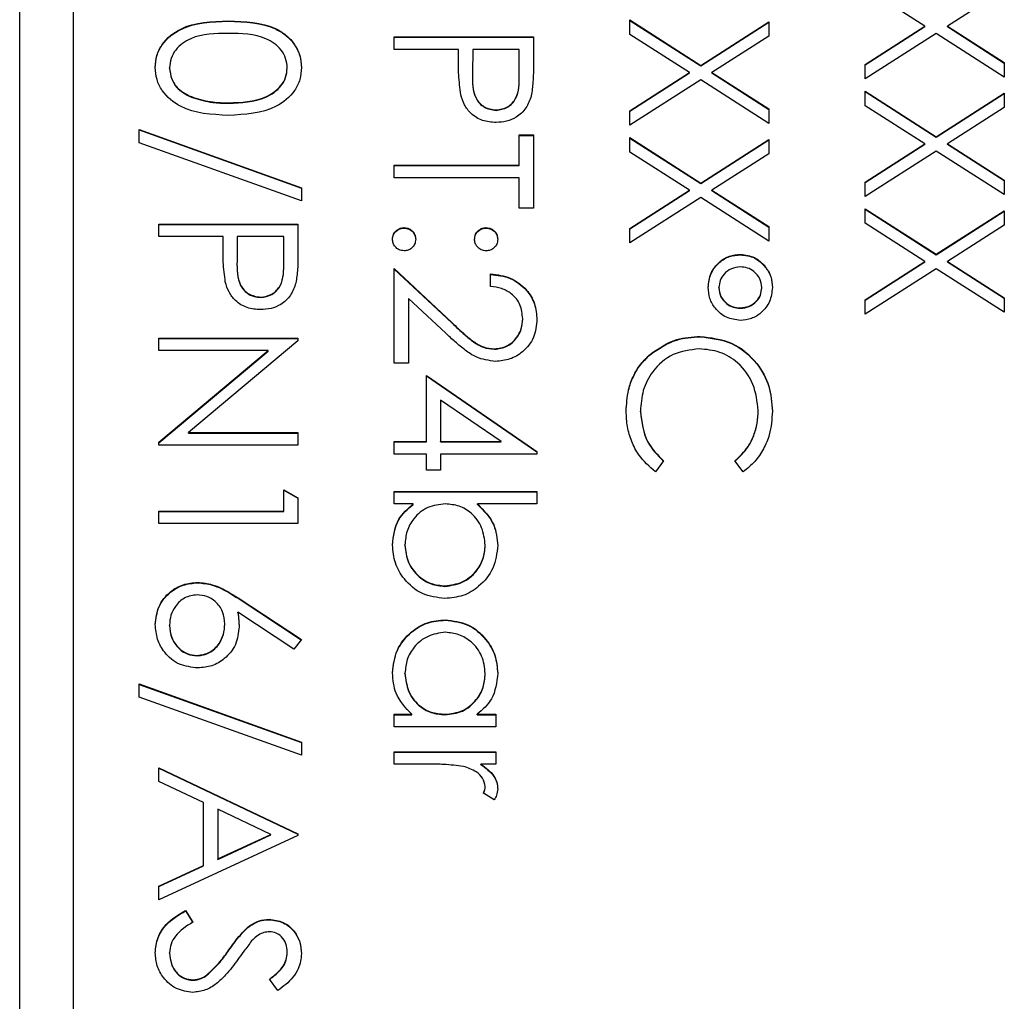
# Model space of a CAD drawing. Header units: millimetres. Extents: x 73 to 1962, y 27 to 1705.
# Tile 13 of 24: x 1820.85 to 1830.05, y 842.54 to 851.71. Entities that reach past the tile are written whole.
import ezdxf

# ---------------------------------------------------------------- set-up
doc = ezdxf.new("R2010")
doc.units = ezdxf.units.MM

msp = doc.modelspace()

# ---------------------------------------------------------------- linework, layer by layer
at = {"color": 7, "linetype": 'Continuous', "lineweight": 25}
for p, q in [((1820.851, 821.1701), (1820.851, 862.1701)), ((1821.351, 859.6609), (1821.351, 823.6846)), ((1829.3088, 851.6495), (1828.751, 852.0063)), ((1830.051, 851.9897), (1829.5192, 851.6495)), ((1822.8005, 851.6959), (1822.8005, 851.6995)), ((1826.551, 851.7078), (1827.214, 851.2836)), ((1826.551, 851.5733), (1826.551, 851.7078)), ((1826.551, 851.7042), (1827.214, 851.28)), ((1827.214, 851.2836), (1827.851, 851.6912)), ((1827.214, 851.28), (1827.851, 851.6875)), ((1827.851, 851.6912), (1827.851, 851.5566)), ((1828.751, 851.2927), (1829.3088, 851.6495)), ((1828.751, 851.2891), (1829.3088, 851.6459)), ((1829.3088, 851.6459), (1829.3088, 851.6495)), ((1829.5192, 851.6495), (1830.051, 851.3094)), ((1829.5192, 851.6459), (1829.5192, 851.6495)), ((1829.5192, 851.6459), (1830.051, 851.3057)), ((1827.1088, 851.2165), (1826.551, 851.5733)), ((1827.851, 851.5566), (1827.3192, 851.2165)), ((1829.414, 851.5821), (1828.751, 851.1582)), ((1830.051, 851.1748), (1829.414, 851.5821)), ((1824.351, 851.433), (1824.351, 851.5496)), ((1824.351, 851.5496), (1825.651, 851.5496)), ((1824.351, 851.546), (1825.651, 851.546)), ((1825.651, 851.5496), (1825.651, 851.2948)), ((1824.951, 851.433), (1824.351, 851.433)), ((1824.951, 851.3401), (1824.951, 851.433)), ((1825.0843, 851.433), (1825.0815, 851.2055)), ((1825.5177, 851.433), (1825.0843, 851.433)), ((1825.5177, 851.1954), (1825.5177, 851.433)), ((1827.214, 851.28), (1827.214, 851.2836)), ((1828.751, 851.1582), (1828.751, 851.2927)), ((1830.051, 851.3094), (1830.051, 851.1748)), ((1822.251, 851.2576), (1822.251, 851.2612)), ((1823.351, 851.2576), (1823.351, 851.2612)), ((1825.0815, 851.2012), (1825.0815, 851.1967)), ((1825.5177, 851.1918), (1825.5177, 851.1954)), ((1826.551, 850.8597), (1827.1088, 851.2165)), ((1826.551, 850.856), (1827.1088, 851.2128)), ((1827.1088, 851.2128), (1827.1088, 851.2165)), ((1827.3192, 851.2165), (1827.851, 850.8763)), ((1827.3192, 851.2128), (1827.3192, 851.2165)), ((1827.3192, 851.2128), (1827.851, 850.8727)), ((1827.214, 851.1491), (1826.551, 850.7251)), ((1827.851, 850.7418), (1827.214, 851.1491)), ((1828.751, 851.0416), (1829.414, 850.6174)), ((1828.751, 850.907), (1828.751, 851.0416)), ((1828.751, 851.038), (1829.414, 850.6138)), ((1829.414, 850.6174), (1830.051, 851.0249)), ((1829.414, 850.6138), (1830.051, 851.0213)), ((1830.051, 851.0249), (1830.051, 850.8904)), ((1822.4742, 850.9789), (1822.4742, 850.9825)), ((1822.801, 850.9297), (1822.801, 850.9333)), ((1825.3018, 850.8631), (1825.3018, 850.8667)), ((1826.551, 850.7251), (1826.551, 850.8597)), ((1827.851, 850.8763), (1827.851, 850.7418)), ((1829.3088, 850.5502), (1828.751, 850.907)), ((1830.051, 850.8904), (1829.5192, 850.5502)), ((1821.9677, 850.6835), (1823.4843, 850.1401)), ((1821.9677, 850.5607), (1821.9677, 850.6835)), ((1821.9677, 850.6799), (1823.4843, 850.1365)), ((1825.5177, 850.6335), (1825.651, 850.6335)), ((1825.5177, 850.3504), (1825.5177, 850.6335)), ((1825.651, 850.6335), (1825.651, 849.9506)), ((1823.4843, 850.0173), (1821.9677, 850.5607)), ((1825.5177, 850.6299), (1825.651, 850.6299)), ((1826.551, 850.6085), (1827.214, 850.1843)), ((1826.551, 850.474), (1826.551, 850.6085)), ((1826.551, 850.6049), (1827.214, 850.1807)), ((1827.214, 850.1843), (1827.851, 850.5919)), ((1827.214, 850.1807), (1827.851, 850.5883)), ((1827.851, 850.5919), (1827.851, 850.4573)), ((1828.751, 850.1934), (1829.3088, 850.5502)), ((1828.751, 850.1898), (1829.3088, 850.5466)), ((1829.3088, 850.5466), (1829.3088, 850.5502)), ((1829.414, 850.6138), (1829.414, 850.6174)), ((1829.5192, 850.5502), (1830.051, 850.2101)), ((1829.5192, 850.5466), (1829.5192, 850.5502)), ((1829.5192, 850.5466), (1830.051, 850.2065)), ((1827.1088, 850.1172), (1826.551, 850.474)), ((1827.851, 850.4573), (1827.3192, 850.1172)), ((1829.414, 850.4828), (1828.751, 850.0589)), ((1830.051, 850.0756), (1829.414, 850.4828)), ((1824.351, 850.3504), (1825.5177, 850.3504)), ((1824.351, 850.2338), (1824.351, 850.3504)), ((1824.351, 850.3467), (1825.5177, 850.3467)), ((1825.5177, 850.3467), (1825.5177, 850.3504)), ((1825.5177, 850.2338), (1824.351, 850.2338)), ((1825.5177, 849.9506), (1825.5177, 850.2338)), ((1827.214, 850.1807), (1827.214, 850.1843)), ((1828.751, 850.0589), (1828.751, 850.1934)), ((1830.051, 850.2101), (1830.051, 850.0756)), ((1823.4843, 850.1401), (1823.4843, 850.0173)), ((1826.551, 849.7604), (1827.1088, 850.1172)), ((1826.551, 849.7568), (1827.1088, 850.1136)), ((1827.1088, 850.1136), (1827.1088, 850.1172)), ((1827.3192, 850.1172), (1827.851, 849.7771)), ((1827.3192, 850.1136), (1827.3192, 850.1172)), ((1827.3192, 850.1136), (1827.851, 849.7734)), ((1827.214, 850.0498), (1826.551, 849.6259)), ((1827.851, 849.6425), (1827.214, 850.0498)), ((1825.651, 849.9506), (1825.5177, 849.9506)), ((1828.751, 849.9423), (1829.414, 849.5181)), ((1828.751, 849.8078), (1828.751, 849.9423)), ((1828.751, 849.9387), (1829.414, 849.5145)), ((1829.414, 849.5181), (1830.051, 849.9257)), ((1829.414, 849.5145), (1830.051, 849.922)), ((1830.051, 849.9257), (1830.051, 849.7911)), ((1829.3088, 849.451), (1828.751, 849.8078)), ((1822.151, 849.6841), (1822.151, 849.8007)), ((1822.151, 849.8007), (1823.451, 849.8007)), ((1822.151, 849.7971), (1823.451, 849.7971)), ((1823.451, 849.8007), (1823.451, 849.546)), ((1824.4427, 849.7638), (1824.4427, 849.7674)), ((1825.2093, 849.7638), (1825.2093, 849.7674)), ((1826.551, 849.6259), (1826.551, 849.7604)), ((1827.851, 849.7771), (1827.851, 849.6425)), ((1830.051, 849.7911), (1829.5192, 849.451)), ((1822.751, 849.6841), (1822.151, 849.6841)), ((1822.751, 849.5912), (1822.751, 849.6841)), ((1822.8843, 849.6841), (1822.8815, 849.4567)), ((1823.3177, 849.6841), (1822.8843, 849.6841)), ((1823.3177, 849.4465), (1823.3177, 849.6841)), ((1822.8815, 849.4524), (1822.8815, 849.4478)), ((1823.3177, 849.4429), (1823.3177, 849.4465)), ((1827.5869, 849.514), (1827.5869, 849.5176)), ((1828.751, 849.0942), (1829.3088, 849.451)), ((1828.751, 849.0905), (1829.3088, 849.4473)), ((1829.3088, 849.4473), (1829.3088, 849.451)), ((1829.414, 849.5145), (1829.414, 849.5181)), ((1829.5192, 849.451), (1830.051, 849.1108)), ((1829.5192, 849.4473), (1829.5192, 849.451)), ((1829.5192, 849.4473), (1830.051, 849.1072)), ((1824.351, 849.3843), (1824.889, 848.8805)), ((1824.351, 848.5016), (1824.351, 849.3843)), ((1824.351, 849.3807), (1824.889, 848.8769)), ((1829.414, 849.3836), (1828.751, 848.9596)), ((1830.051, 848.9763), (1829.414, 849.3836)), ((1825.251, 849.2178), (1825.251, 849.3344)), ((1827.3843, 849.204), (1827.3843, 849.2076)), ((1827.7843, 849.2032), (1827.7843, 849.2069)), ((1823.1018, 849.1142), (1823.1018, 849.1179)), ((1824.4843, 849.1061), (1824.4843, 848.5016)), ((1824.8315, 848.7811), (1824.4843, 849.1061)), ((1828.751, 848.9596), (1828.751, 849.0942)), ((1830.051, 849.1108), (1830.051, 848.9763)), ((1827.5828, 849.0143), (1827.5828, 849.0179)), ((1825.551, 848.9131), (1825.551, 848.9167)), ((1824.889, 848.8769), (1824.889, 848.8805)), ((1822.151, 848.7348), (1823.451, 848.7348)), ((1822.151, 848.6182), (1822.151, 848.7348)), ((1822.151, 848.7311), (1823.451, 848.7311)), ((1823.451, 848.7103), (1822.4278, 847.852)), ((1823.451, 848.7348), (1823.451, 848.7103)), ((1827.2086, 848.7478), (1827.2086, 848.7514)), ((1823.1718, 848.6182), (1822.151, 848.6182)), ((1822.151, 847.762), (1823.1718, 848.6182)), ((1822.151, 847.7583), (1823.1718, 848.6146)), ((1823.1718, 848.6146), (1823.1718, 848.6182)), ((1825.2875, 848.6312), (1825.2875, 848.6348)), ((1826.745, 848.5831), (1826.745, 848.5867)), ((1824.4843, 848.5016), (1824.351, 848.5016)), ((1824.651, 847.7687), (1824.651, 848.385)), ((1824.651, 848.385), (1825.6843, 847.6758)), ((1824.651, 848.3814), (1825.6843, 847.6722)), ((1825.3489, 847.7687), (1824.7843, 848.156)), ((1824.7843, 848.156), (1824.7843, 847.7687)), ((1827.751, 848.0561), (1827.751, 848.0597)), ((1826.651, 848.048), (1826.651, 848.0516)), ((1822.4278, 847.852), (1823.451, 847.852)), ((1822.4278, 847.8484), (1822.4278, 847.852)), ((1822.4278, 847.8484), (1823.451, 847.8484)), ((1823.451, 847.852), (1823.451, 847.7354)), ((1822.151, 847.7354), (1822.151, 847.762)), ((1823.451, 847.7354), (1822.151, 847.7354)), ((1824.351, 847.7687), (1824.651, 847.7687)), ((1824.351, 847.6522), (1824.351, 847.7687)), ((1824.351, 847.7651), (1824.651, 847.7651)), ((1824.651, 847.7651), (1824.651, 847.7687)), ((1824.7843, 847.7687), (1825.3489, 847.7687)), ((1824.7843, 847.7651), (1824.7843, 847.7687)), ((1824.7843, 847.7651), (1825.3489, 847.7651)), ((1825.3489, 847.7651), (1825.3489, 847.7687)), ((1824.651, 847.6522), (1824.351, 847.6522)), ((1824.651, 847.5023), (1824.651, 847.6522)), ((1824.7843, 847.6522), (1824.7843, 847.5023)), ((1825.6843, 847.6522), (1824.7843, 847.6522)), ((1825.6843, 847.6758), (1825.6843, 847.6522)), ((1826.8677, 847.5876), (1826.7903, 847.4856)), ((1827.6125, 847.4856), (1827.5343, 847.5876)), ((1824.7843, 847.5023), (1824.651, 847.5023)), ((1823.3177, 847.1192), (1823.3177, 847.319)), ((1823.3177, 847.319), (1823.451, 847.2428)), ((1823.3177, 847.3154), (1823.451, 847.2392)), ((1823.451, 847.2428), (1823.451, 847.0026)), ((1824.351, 847.3024), (1825.6843, 847.3024)), ((1824.351, 847.1858), (1824.351, 847.3024)), ((1824.351, 847.2988), (1825.6843, 847.2988)), ((1825.6843, 847.3024), (1825.6843, 847.1858)), ((1824.5268, 847.1858), (1824.351, 847.1858)), ((1824.5268, 847.1822), (1824.5268, 847.1858)), ((1825.6843, 847.1858), (1825.1286, 847.1858)), ((1825.1286, 847.1822), (1825.1286, 847.1858)), ((1822.151, 847.1192), (1823.3177, 847.1192)), ((1822.151, 847.0026), (1822.151, 847.1192)), ((1822.151, 847.1155), (1823.3177, 847.1155)), ((1823.3177, 847.1155), (1823.3177, 847.1192)), ((1823.451, 847.0026), (1822.151, 847.0026)), ((1824.451, 846.7996), (1824.451, 846.8032)), ((1825.201, 846.7978), (1825.201, 846.8014)), ((1822.5135, 846.4493), (1822.5135, 846.4529)), ((1824.8242, 846.416), (1824.8242, 846.4196)), ((1822.8911, 846.3077), (1823.4843, 845.92)), ((1822.8911, 846.3041), (1822.8911, 846.3077)), ((1822.8911, 846.3041), (1823.4825, 845.9176)), ((1823.4138, 845.8302), (1822.8885, 846.1734)), ((1822.8885, 846.1698), (1822.8885, 846.1734)), ((1822.251, 846.0496), (1822.251, 846.0532)), ((1822.7677, 846.0597), (1822.7677, 846.0634)), ((1824.8286, 846.0995), (1824.8286, 846.1032)), ((1823.4843, 845.92), (1823.4138, 845.8302)), ((1822.5088, 845.7664), (1822.5088, 845.7701)), ((1824.451, 845.6004), (1824.451, 845.604)), ((1825.201, 845.5994), (1825.201, 845.603)), ((1821.9677, 845.5036), (1823.4843, 844.9602)), ((1821.9677, 845.3807), (1821.9677, 845.5036)), ((1821.9677, 845.4999), (1823.4843, 844.9566)), ((1823.4843, 844.8373), (1821.9677, 845.3807)), ((1824.351, 845.2204), (1824.5153, 845.2204)), ((1824.351, 845.1038), (1824.351, 845.2204)), ((1824.351, 845.2168), (1824.5153, 845.2168)), ((1824.5153, 845.2168), (1824.5153, 845.2204)), ((1824.8239, 845.2168), (1824.8239, 845.2204)), ((1825.1252, 845.2204), (1825.301, 845.2204)), ((1825.1252, 845.2168), (1825.1252, 845.2204)), ((1825.1252, 845.2168), (1825.301, 845.2168)), ((1825.301, 845.2204), (1825.301, 845.1038)), ((1825.301, 845.1038), (1824.351, 845.1038)), ((1823.4843, 844.9602), (1823.4843, 844.8373)), ((1824.351, 844.7541), (1824.351, 844.8707)), ((1824.351, 844.8707), (1825.301, 844.8707)), ((1824.351, 844.867), (1825.301, 844.867)), ((1825.301, 844.8707), (1825.301, 844.7541)), ((1824.6703, 844.7541), (1824.351, 844.7541)), ((1825.301, 844.7541), (1825.1612, 844.7541)), ((1825.1612, 844.7504), (1825.1612, 844.7541)), ((1822.151, 844.7208), (1823.451, 844.1045)), ((1822.151, 844.5935), (1822.151, 844.7208)), ((1822.151, 844.7171), (1823.451, 844.1009)), ((1822.5677, 844.396), (1822.151, 844.5935)), ((1825.2851, 844.421), (1825.1841, 844.485)), ((1825.201, 844.5409), (1825.201, 844.5446)), ((1822.5677, 843.807), (1822.5677, 844.396)), ((1823.1976, 844.0975), (1822.701, 844.3327)), ((1822.701, 844.3327), (1822.701, 843.8685)), ((1823.451, 844.1045), (1823.451, 844.0878)), ((1823.451, 844.0878), (1822.151, 843.4882)), ((1822.701, 843.8685), (1823.1976, 844.0975)), ((1822.701, 843.8648), (1823.1976, 844.0938)), ((1823.1976, 844.0938), (1823.1976, 844.0975)), ((1822.701, 843.8648), (1822.701, 843.8685)), ((1822.151, 843.615), (1822.5677, 843.807)), ((1822.151, 843.6113), (1822.5677, 843.8034)), ((1822.5677, 843.8034), (1822.5677, 843.807)), ((1822.151, 843.4882), (1822.151, 843.615)), ((1822.4018, 843.3883), (1822.4677, 843.2785)), ((1822.4018, 843.3847), (1822.4018, 843.3883)), ((1822.4018, 843.3847), (1822.4677, 843.2748)), ((1823.181, 843.3014), (1823.181, 843.305)), ((1822.983, 843.2288), (1822.983, 843.2324)), ((1822.8062, 843.0159), (1822.8062, 843.0195)), ((1823.351, 842.9943), (1823.351, 842.9979)), ((1822.251, 842.9896), (1822.251, 842.9933)), ((1822.4713, 842.7351), (1822.4713, 842.7387)), ((1822.5989, 842.7817), (1822.5989, 842.7853)), ((1823.2643, 842.6388), (1823.1843, 842.7442))]:
    msp.add_line(p, q, dxfattribs=at)
for points, knots in [([(1822.1177, 851.2651), (1822.1208, 851.3031), (1822.1269, 851.3789), (1822.195, 851.5168), (1822.4134, 851.6875), (1822.6456, 851.6947), (1822.8005, 851.6995)], [0, 0, 0, 0, 0.125551, 0.25109, 0.50025, 1, 1, 1, 1]), ([(1822.1177, 851.2615), (1822.1208, 851.2994), (1822.1269, 851.3752), (1822.195, 851.5132), (1822.4134, 851.6839), (1822.6456, 851.6911), (1822.8005, 851.6959)], [0, 0, 0, 0, 0.125551, 0.25109, 0.50025, 1, 1, 1, 1]), ([(1822.8005, 851.6995), (1822.9557, 851.6945), (1823.15, 851.6882), (1823.3453, 851.5671), (1823.4228, 851.4828), (1823.4751, 851.3791), (1823.4812, 851.3031), (1823.4843, 851.2651)], [0, 0, 0, 0, 0.498702, 0.624177, 0.749467, 0.874745, 1, 1, 1, 1]), ([(1822.8005, 851.6959), (1822.9557, 851.6908), (1823.15, 851.6845), (1823.3453, 851.5635), (1823.4228, 851.4791), (1823.4751, 851.3754), (1823.4812, 851.2995), (1823.4843, 851.2615)], [0, 0, 0, 0, 0.498702, 0.624177, 0.749467, 0.874745, 1, 1, 1, 1]), ([(1822.801, 851.5829), (1822.6795, 851.5819), (1822.4975, 851.5805), (1822.3201, 851.4558), (1822.2606, 851.3504), (1822.2542, 851.2909), (1822.251, 851.2612)], [0, 0, 0, 0, 0.500291, 0.749086, 0.874606, 1, 1, 1, 1]), ([(1823.351, 851.2612), (1823.348, 851.291), (1823.3421, 851.3506), (1823.2964, 851.4296), (1823.2324, 851.4926), (1823.0741, 851.5786), (1822.9223, 851.581), (1822.801, 851.5829)], [0, 0, 0, 0, 0.125139, 0.250418, 0.375519, 0.500847, 1, 1, 1, 1]), ([(1824.9724, 851.0093), (1824.9646, 851.0708), (1824.9508, 851.1807), (1824.9509, 851.2914), (1824.951, 851.3401)], [0, 0, 0, 0, 0.559694, 1, 1, 1, 1]), ([(1825.651, 851.2948), (1825.6512, 851.2393), (1825.6515, 851.1401), (1825.6376, 851.042), (1825.6315, 850.9989)], [0, 0, 0, 0, 0.560314, 1, 1, 1, 1]), ([(1822.8005, 850.8167), (1822.6445, 850.824), (1822.4105, 850.8349), (1822.195, 851.0115), (1822.127, 851.1505), (1822.1208, 851.2269), (1822.1177, 851.2651)], [0, 0, 0, 0, 0.499407, 0.748743, 0.874372, 1, 1, 1, 1]), ([(1822.251, 851.2612), (1822.2555, 851.2257), (1822.2644, 851.1547), (1822.3386, 851.0451), (1822.4228, 851.0062), (1822.4742, 850.9825)], [0, 0, 0, 0, 0.280257, 0.560781, 1, 1, 1, 1]), ([(1822.251, 851.2576), (1822.2555, 851.2221), (1822.2644, 851.1511), (1822.3386, 851.0415), (1822.4228, 851.0026), (1822.4742, 850.9789)], [0, 0, 0, 0, 0.280257, 0.560781, 1, 1, 1, 1]), ([(1823.4843, 851.2651), (1823.4813, 851.2269), (1823.4751, 851.1504), (1823.4073, 851.011), (1823.1904, 850.8354), (1822.9565, 850.8242), (1822.8005, 850.8167)], [0, 0, 0, 0, 0.1256, 0.251197, 0.500581, 1, 1, 1, 1]), ([(1822.801, 850.9333), (1822.9217, 850.9381), (1823.1025, 850.9453), (1823.2812, 851.0669), (1823.3416, 851.172), (1823.3479, 851.2315), (1823.351, 851.2612)], [0, 0, 0, 0, 0.500072, 0.749021, 0.874598, 1, 1, 1, 1]), ([(1822.801, 850.9297), (1822.9217, 850.9345), (1823.1025, 850.9417), (1823.2812, 851.0633), (1823.3416, 851.1684), (1823.3479, 851.2279), (1823.351, 851.2576)], [0, 0, 0, 0, 0.500072, 0.749021, 0.874598, 1, 1, 1, 1]), ([(1825.0815, 851.2055), (1825.0812, 851.1264), (1825.0809, 851.0273), (1825.1459, 850.9314), (1825.2056, 850.8814), (1825.2634, 850.8726), (1825.3018, 850.8667)], [0, 0, 0, 0, 0.499721, 0.62535, 0.751083, 1, 1, 1, 1]), ([(1825.0815, 851.2019), (1825.0812, 851.1228), (1825.0809, 851.0237), (1825.1459, 850.9278), (1825.2056, 850.8778), (1825.2634, 850.869), (1825.3018, 850.8631)], [0, 0, 0, 0, 0.4997206, 0.6253498, 0.7510825, 1, 1, 1, 1]), ([(1825.3018, 850.8667), (1825.3391, 850.8726), (1825.3952, 850.8815), (1825.4538, 850.9293), (1825.5197, 851.0211), (1825.5186, 851.118), (1825.5177, 851.1954)], [0, 0, 0, 0, 0.2489693, 0.3747291, 0.500383, 1, 1, 1, 1]), ([(1825.3018, 850.8631), (1825.3391, 850.869), (1825.3952, 850.8778), (1825.4538, 850.9257), (1825.5197, 851.0174), (1825.5186, 851.1143), (1825.5177, 851.1918)], [0, 0, 0, 0, 0.248969, 0.374729, 0.500383, 1, 1, 1, 1]), ([(1825.3023, 850.7501), (1825.2594, 850.7532), (1825.1738, 850.7594), (1825.0695, 850.8245), (1825.0022, 850.913), (1824.9823, 850.9772), (1824.9724, 851.0093)], [0, 0, 0, 0, 0.280099, 0.559324, 0.779458, 1, 1, 1, 1]), ([(1822.4742, 850.9825), (1822.5341, 850.966), (1822.6412, 850.9364), (1822.7521, 850.9343), (1822.801, 850.9333)], [0, 0, 0, 0, 0.559599, 1, 1, 1, 1]), ([(1822.4742, 850.9789), (1822.5341, 850.9623), (1822.6412, 850.9328), (1822.7521, 850.9306), (1822.801, 850.9297)], [0, 0, 0, 0, 0.559599, 1, 1, 1, 1]), ([(1825.6315, 850.9989), (1825.6172, 850.9594), (1825.5887, 850.8805), (1825.5008, 850.7989), (1825.4009, 850.7559), (1825.3352, 850.752), (1825.3023, 850.7501)], [0, 0, 0, 0, 0.279705, 0.559381, 0.779509, 1, 1, 1, 1]), ([(1824.3343, 849.6592), (1824.3363, 849.6751), (1824.3402, 849.7069), (1824.3697, 849.7422), (1824.4051, 849.7639), (1824.4301, 849.7663), (1824.4427, 849.7674)], [0, 0, 0, 0, 0.279581, 0.559143, 0.779575, 1, 1, 1, 1]), ([(1824.3343, 849.6555), (1824.3363, 849.6715), (1824.3402, 849.7033), (1824.3697, 849.7385), (1824.4051, 849.7603), (1824.4301, 849.7626), (1824.4427, 849.7638)], [0, 0, 0, 0, 0.279581, 0.559143, 0.779575, 1, 1, 1, 1]), ([(1824.4427, 849.7674), (1824.4586, 849.7655), (1824.4906, 849.7617), (1824.526, 849.7323), (1824.5477, 849.6968), (1824.5499, 849.6717), (1824.551, 849.6592)], [0, 0, 0, 0, 0.2795762, 0.5592837, 0.7795524, 1, 1, 1, 1]), ([(1824.4427, 849.7638), (1824.4586, 849.7619), (1824.4906, 849.7581), (1824.526, 849.7287), (1824.5477, 849.6932), (1824.5499, 849.6681), (1824.551, 849.6555)], [0, 0, 0, 0, 0.279576, 0.559284, 0.779552, 1, 1, 1, 1]), ([(1825.101, 849.6592), (1825.1029, 849.6751), (1825.1066, 849.7071), (1825.1362, 849.7424), (1825.1717, 849.7641), (1825.1968, 849.7663), (1825.2093, 849.7674)], [0, 0, 0, 0, 0.279647, 0.559299, 0.779615, 1, 1, 1, 1]), ([(1825.101, 849.6555), (1825.1029, 849.6715), (1825.1066, 849.7035), (1825.1362, 849.7387), (1825.1717, 849.7605), (1825.1968, 849.7627), (1825.2093, 849.7638)], [0, 0, 0, 0, 0.279647, 0.559299, 0.779615, 1, 1, 1, 1]), ([(1825.2093, 849.7674), (1825.2253, 849.7655), (1825.2572, 849.7615), (1825.2924, 849.7321), (1825.3142, 849.6967), (1825.3165, 849.6717), (1825.3177, 849.6592)], [0, 0, 0, 0, 0.2795852, 0.5594544, 0.7796968, 1, 1, 1, 1]), ([(1825.2093, 849.7638), (1825.2253, 849.7618), (1825.2572, 849.7579), (1825.2924, 849.7285), (1825.3142, 849.6931), (1825.3165, 849.668), (1825.3177, 849.6555)], [0, 0, 0, 0, 0.279585, 0.559454, 0.779697, 1, 1, 1, 1]), ([(1824.4427, 849.5509), (1824.4267, 849.5528), (1824.3947, 849.5566), (1824.3596, 849.5861), (1824.3377, 849.6216), (1824.3355, 849.6466), (1824.3343, 849.6592)], [0, 0, 0, 0, 0.279469, 0.559358, 0.779674, 1, 1, 1, 1]), ([(1824.551, 849.6592), (1824.5492, 849.6432), (1824.5456, 849.6111), (1824.5157, 849.5761), (1824.4805, 849.5539), (1824.4553, 849.5519), (1824.4427, 849.5509)], [0, 0, 0, 0, 0.279602, 0.559212, 0.779475, 1, 1, 1, 1]), ([(1825.2093, 849.5509), (1825.1933, 849.5527), (1825.1613, 849.5563), (1825.1261, 849.586), (1825.1042, 849.6214), (1825.1021, 849.6466), (1825.101, 849.6592)], [0, 0, 0, 0, 0.279517, 0.559326, 0.779544, 1, 1, 1, 1]), ([(1825.3177, 849.6592), (1825.3159, 849.6432), (1825.3122, 849.6111), (1825.2824, 849.5761), (1825.2471, 849.5539), (1825.2219, 849.5519), (1825.2093, 849.5509)], [0, 0, 0, 0, 0.279602, 0.559212, 0.779475, 1, 1, 1, 1]), ([(1822.7724, 849.2605), (1822.7646, 849.322), (1822.7508, 849.4318), (1822.7509, 849.5425), (1822.751, 849.5912)], [0, 0, 0, 0, 0.559694, 1, 1, 1, 1]), ([(1823.451, 849.546), (1823.4512, 849.4904), (1823.4515, 849.3913), (1823.4376, 849.2932), (1823.4315, 849.2501)], [0, 0, 0, 0, 0.560314, 1, 1, 1, 1]), ([(1822.8815, 849.4567), (1822.8812, 849.3775), (1822.8809, 849.2785), (1822.9459, 849.1826), (1823.0056, 849.1326), (1823.0634, 849.1237), (1823.1018, 849.1179)], [0, 0, 0, 0, 0.499721, 0.62535, 0.751083, 1, 1, 1, 1]), ([(1822.8815, 849.4531), (1822.8812, 849.3739), (1822.8809, 849.2749), (1822.9459, 849.1789), (1823.0056, 849.129), (1823.0634, 849.1201), (1823.1018, 849.1142)], [0, 0, 0, 0, 0.499721, 0.62535, 0.751083, 1, 1, 1, 1]), ([(1823.1018, 849.1179), (1823.1391, 849.1237), (1823.1952, 849.1326), (1823.2538, 849.1805), (1823.3197, 849.2722), (1823.3186, 849.3691), (1823.3177, 849.4465)], [0, 0, 0, 0, 0.248969, 0.374729, 0.500383, 1, 1, 1, 1]), ([(1823.1018, 849.1142), (1823.1391, 849.1201), (1823.1952, 849.129), (1823.2538, 849.1768), (1823.3197, 849.2686), (1823.3186, 849.3655), (1823.3177, 849.4429)], [0, 0, 0, 0, 0.2489693, 0.3747291, 0.500383, 1, 1, 1, 1]), ([(1827.2843, 849.2102), (1827.2893, 849.2553), (1827.2993, 849.3455), (1827.3805, 849.4467), (1827.4806, 849.5086), (1827.5515, 849.5146), (1827.5869, 849.5176)], [0, 0, 0, 0, 0.2797283, 0.5593806, 0.779608, 1, 1, 1, 1]), ([(1827.2843, 849.2066), (1827.2893, 849.2517), (1827.2993, 849.3418), (1827.3805, 849.4431), (1827.4806, 849.505), (1827.5515, 849.511), (1827.5869, 849.514)], [0, 0, 0, 0, 0.279728, 0.559381, 0.779608, 1, 1, 1, 1]), ([(1827.5869, 849.5176), (1827.6317, 849.5117), (1827.7212, 849.5001), (1827.817, 849.4135), (1827.8754, 849.313), (1827.8814, 849.2428), (1827.8843, 849.2076)], [0, 0, 0, 0, 0.279239, 0.559101, 0.779515, 1, 1, 1, 1]), ([(1827.5869, 849.514), (1827.6317, 849.5081), (1827.7212, 849.4964), (1827.817, 849.4099), (1827.8754, 849.3094), (1827.8814, 849.2391), (1827.8843, 849.204)], [0, 0, 0, 0, 0.279239, 0.559101, 0.779515, 1, 1, 1, 1]), ([(1827.5843, 849.401), (1827.5554, 849.3977), (1827.4975, 849.391), (1827.4332, 849.3385), (1827.3912, 849.2758), (1827.3866, 849.2304), (1827.3843, 849.2076)], [0, 0, 0, 0, 0.279655, 0.5595, 0.779804, 1, 1, 1, 1]), ([(1827.7843, 849.2069), (1827.7806, 849.2359), (1827.7732, 849.2939), (1827.718, 849.357), (1827.6528, 849.3952), (1827.6072, 849.3991), (1827.5843, 849.401)], [0, 0, 0, 0, 0.279349, 0.559223, 0.779594, 1, 1, 1, 1]), ([(1823.1023, 849.0013), (1823.0594, 849.0044), (1822.9738, 849.0105), (1822.8695, 849.0756), (1822.8022, 849.1641), (1822.7823, 849.2283), (1822.7724, 849.2605)], [0, 0, 0, 0, 0.280099, 0.559324, 0.779458, 1, 1, 1, 1]), ([(1825.251, 849.3344), (1825.3142, 849.3268), (1825.4405, 849.3117), (1825.5849, 849.2008), (1825.6716, 849.0598), (1825.6801, 848.9604), (1825.6843, 848.9107)], [0, 0, 0, 0, 0.2800291, 0.5595146, 0.7796675, 1, 1, 1, 1]), ([(1825.251, 849.3307), (1825.3142, 849.3232), (1825.4405, 849.3081), (1825.5849, 849.1972), (1825.6716, 849.0562), (1825.6801, 848.9568), (1825.6843, 848.9071)], [0, 0, 0, 0, 0.280029, 0.559515, 0.779668, 1, 1, 1, 1]), ([(1823.4315, 849.2501), (1823.4172, 849.2106), (1823.3887, 849.1317), (1823.3008, 849.05), (1823.2009, 849.007), (1823.1352, 849.0032), (1823.1023, 849.0013)], [0, 0, 0, 0, 0.279705, 0.559381, 0.779509, 1, 1, 1, 1]), ([(1825.551, 848.9167), (1825.5465, 848.9611), (1825.5374, 849.0497), (1825.4563, 849.15), (1825.3546, 849.204), (1825.2856, 849.2132), (1825.251, 849.2178)], [0, 0, 0, 0, 0.279699, 0.558847, 0.779176, 1, 1, 1, 1]), ([(1827.5843, 848.9013), (1827.5393, 848.9067), (1827.4492, 848.9175), (1827.3516, 849.0031), (1827.2929, 849.1043), (1827.2872, 849.1749), (1827.2843, 849.2102)], [0, 0, 0, 0, 0.279451, 0.559125, 0.779441, 1, 1, 1, 1]), ([(1827.3843, 849.2076), (1827.3881, 849.1791), (1827.3956, 849.1219), (1827.4509, 849.0605), (1827.5153, 849.0234), (1827.5603, 849.0197), (1827.5828, 849.0179)], [0, 0, 0, 0, 0.27928, 0.559096, 0.779507, 1, 1, 1, 1]), ([(1827.3843, 849.204), (1827.3881, 849.1754), (1827.3956, 849.1183), (1827.4509, 849.0569), (1827.5153, 849.0197), (1827.5603, 849.0161), (1827.5828, 849.0143)], [0, 0, 0, 0, 0.27928, 0.559096, 0.779507, 1, 1, 1, 1]), ([(1827.5828, 849.0179), (1827.6117, 849.0208), (1827.6695, 849.0264), (1827.7357, 849.0762), (1827.7779, 849.1388), (1827.7822, 849.1842), (1827.7843, 849.2069)], [0, 0, 0, 0, 0.279971, 0.559668, 0.779809, 1, 1, 1, 1]), ([(1827.5828, 849.0143), (1827.6117, 849.0171), (1827.6695, 849.0228), (1827.7357, 849.0726), (1827.7779, 849.1352), (1827.7822, 849.1805), (1827.7843, 849.2032)], [0, 0, 0, 0, 0.279971, 0.559668, 0.779809, 1, 1, 1, 1]), ([(1827.8843, 849.2076), (1827.8793, 849.1629), (1827.8691, 849.0735), (1827.7886, 848.9733), (1827.6899, 848.9107), (1827.6195, 848.9045), (1827.5843, 848.9013)], [0, 0, 0, 0, 0.279651, 0.559386, 0.779629, 1, 1, 1, 1]), ([(1825.2875, 848.6348), (1825.3277, 848.6403), (1825.4081, 848.6512), (1825.4932, 848.7305), (1825.5438, 848.8219), (1825.5486, 848.8851), (1825.551, 848.9167)], [0, 0, 0, 0, 0.279126, 0.558978, 0.77935, 1, 1, 1, 1]), ([(1825.2875, 848.6312), (1825.3277, 848.6367), (1825.4081, 848.6476), (1825.4932, 848.7269), (1825.5438, 848.8182), (1825.5486, 848.8814), (1825.551, 848.9131)], [0, 0, 0, 0, 0.279126, 0.558978, 0.77935, 1, 1, 1, 1]), ([(1825.6843, 848.9107), (1825.6789, 848.8528), (1825.6681, 848.737), (1825.5623, 848.6084), (1825.4338, 848.5305), (1825.3432, 848.5223), (1825.2979, 848.5183)], [0, 0, 0, 0, 0.27989, 0.559224, 0.779582, 1, 1, 1, 1]), ([(1824.889, 848.8805), (1824.9286, 848.8431), (1824.9938, 848.7814), (1825.0895, 848.7019), (1825.1814, 848.6454), (1825.2521, 848.6384), (1825.2875, 848.6348)], [0, 0, 0, 0, 0.340542, 0.56085, 0.780599, 1, 1, 1, 1]), ([(1824.889, 848.8769), (1824.9286, 848.8394), (1824.9938, 848.7777), (1825.0895, 848.6983), (1825.1814, 848.6417), (1825.2521, 848.6347), (1825.2875, 848.6312)], [0, 0, 0, 0, 0.340542, 0.56085, 0.780599, 1, 1, 1, 1]), ([(1825.2979, 848.5183), (1825.2353, 848.5261), (1825.132, 848.5391), (1825.0134, 848.6225), (1824.9201, 848.6986), (1824.861, 848.7536), (1824.8315, 848.7811)], [0, 0, 0, 0, 0.33837, 0.558748, 0.779361, 1, 1, 1, 1]), ([(1826.745, 848.5867), (1826.8238, 848.6404), (1826.9646, 848.7366), (1827.1339, 848.7469), (1827.2086, 848.7514)], [0, 0, 0, 0, 0.559029, 1, 1, 1, 1]), ([(1826.745, 848.5831), (1826.8238, 848.6368), (1826.9646, 848.733), (1827.1339, 848.7433), (1827.2086, 848.7478)], [0, 0, 0, 0, 0.559029, 1, 1, 1, 1]), ([(1827.2086, 848.7514), (1827.3105, 848.7396), (1827.5143, 848.7158), (1827.7374, 848.5237), (1827.8666, 848.2923), (1827.8784, 848.1324), (1827.8843, 848.0524)], [0, 0, 0, 0, 0.279512, 0.55908, 0.779374, 1, 1, 1, 1]), ([(1827.2086, 848.7478), (1827.3105, 848.7359), (1827.5143, 848.7122), (1827.7374, 848.52), (1827.8666, 848.2887), (1827.8784, 848.1288), (1827.8843, 848.0488)], [0, 0, 0, 0, 0.2795119, 0.5590796, 0.7793739, 1, 1, 1, 1]), ([(1827.1997, 848.6348), (1827.1156, 848.6249), (1826.9474, 848.6051), (1826.7662, 848.4423), (1826.6649, 848.2493), (1826.6556, 848.1176), (1826.651, 848.0516)], [0, 0, 0, 0, 0.279434, 0.558921, 0.779283, 1, 1, 1, 1]), ([(1827.751, 848.0597), (1827.7415, 848.1427), (1827.7225, 848.3085), (1827.5814, 848.502), (1827.3959, 848.6171), (1827.2651, 848.6289), (1827.1997, 848.6348)], [0, 0, 0, 0, 0.2798558, 0.5595188, 0.7796855, 1, 1, 1, 1]), ([(1826.5177, 848.0509), (1826.5215, 848.1192), (1826.5277, 848.2318), (1826.5812, 848.3799), (1826.6493, 848.4947), (1826.7131, 848.556), (1826.745, 848.5867)], [0, 0, 0, 0, 0.339838, 0.559927, 0.779959, 1, 1, 1, 1]), ([(1826.5177, 848.0472), (1826.5215, 848.1156), (1826.5277, 848.2282), (1826.5812, 848.3763), (1826.6493, 848.4911), (1826.7131, 848.5524), (1826.745, 848.5831)], [0, 0, 0, 0, 0.339838, 0.559927, 0.779959, 1, 1, 1, 1]), ([(1827.5343, 847.5876), (1827.5786, 847.63), (1827.6516, 847.7), (1827.7132, 847.8269), (1827.7458, 847.9413), (1827.7493, 848.0202), (1827.751, 848.0597)], [0, 0, 0, 0, 0.339327, 0.559466, 0.779727, 1, 1, 1, 1]), ([(1827.5343, 847.584), (1827.5786, 847.6264), (1827.6516, 847.6963), (1827.7132, 847.8232), (1827.7458, 847.9376), (1827.7493, 848.0166), (1827.751, 848.0561)], [0, 0, 0, 0, 0.339327, 0.559466, 0.779727, 1, 1, 1, 1]), ([(1826.7903, 847.4856), (1826.7349, 847.5351), (1826.6435, 847.6168), (1826.5653, 847.769), (1826.524, 847.9073), (1826.5198, 848.003), (1826.5177, 848.0509)], [0, 0, 0, 0, 0.339341, 0.559515, 0.77972, 1, 1, 1, 1]), ([(1826.651, 848.0516), (1826.6633, 847.9512), (1826.6852, 847.7714), (1826.8118, 847.6439), (1826.8677, 847.5876)], [0, 0, 0, 0, 0.558772, 1, 1, 1, 1]), ([(1826.651, 848.048), (1826.6633, 847.9475), (1826.6852, 847.7678), (1826.8118, 847.6402), (1826.8677, 847.584)], [0, 0, 0, 0, 0.558772, 1, 1, 1, 1]), ([(1827.8843, 848.0524), (1827.8793, 847.9781), (1827.871, 847.8557), (1827.8038, 847.6983), (1827.7236, 847.5775), (1827.6495, 847.5162), (1827.6125, 847.4856)], [0, 0, 0, 0, 0.33969, 0.55984, 0.77993, 1, 1, 1, 1]), ([(1824.3343, 846.8022), (1824.3442, 846.8877), (1824.3619, 847.0406), (1824.4763, 847.1414), (1824.5268, 847.1858)], [0, 0, 0, 0, 0.5589217, 1, 1, 1, 1]), ([(1824.3343, 846.7986), (1824.3442, 846.884), (1824.3619, 847.037), (1824.4763, 847.1377), (1824.5268, 847.1822)], [0, 0, 0, 0, 0.558922, 1, 1, 1, 1]), ([(1824.8278, 847.1858), (1824.7715, 847.1796), (1824.659, 847.1671), (1824.5346, 847.0625), (1824.4616, 846.9356), (1824.4545, 846.8474), (1824.451, 846.8032)], [0, 0, 0, 0, 0.279639, 0.559192, 0.779512, 1, 1, 1, 1]), ([(1825.201, 846.8014), (1825.1941, 846.8571), (1825.1804, 846.9684), (1825.0854, 847.0984), (1824.9597, 847.1743), (1824.8718, 847.182), (1824.8278, 847.1858)], [0, 0, 0, 0, 0.279786, 0.559477, 0.779627, 1, 1, 1, 1]), ([(1825.1286, 847.1858), (1825.1888, 847.1249), (1825.2963, 847.016), (1825.3111, 846.8651), (1825.3177, 846.7986)], [0, 0, 0, 0, 0.559294, 1, 1, 1, 1]), ([(1825.1286, 847.1822), (1825.1888, 847.1213), (1825.2963, 847.0124), (1825.3111, 846.8614), (1825.3177, 846.7949)], [0, 0, 0, 0, 0.5592939, 1, 1, 1, 1]), ([(1824.8242, 846.303), (1824.7512, 846.312), (1824.6053, 846.3299), (1824.4466, 846.4677), (1824.349, 846.6304), (1824.3392, 846.7449), (1824.3343, 846.8022)], [0, 0, 0, 0, 0.2794326, 0.5592159, 0.7795587, 1, 1, 1, 1]), ([(1824.451, 846.8032), (1824.4575, 846.7476), (1824.4704, 846.6364), (1824.5693, 846.51), (1824.6932, 846.4339), (1824.7805, 846.4244), (1824.8242, 846.4196)], [0, 0, 0, 0, 0.279756, 0.559279, 0.779725, 1, 1, 1, 1]), ([(1824.451, 846.7996), (1824.4575, 846.744), (1824.4704, 846.6328), (1824.5693, 846.5064), (1824.6932, 846.4302), (1824.7805, 846.4207), (1824.8242, 846.416)], [0, 0, 0, 0, 0.279756, 0.559279, 0.779725, 1, 1, 1, 1]), ([(1824.8242, 846.4196), (1824.8796, 846.4275), (1824.9904, 846.4434), (1825.1146, 846.545), (1825.1881, 846.6704), (1825.1967, 846.7577), (1825.201, 846.8014)], [0, 0, 0, 0, 0.279403, 0.559104, 0.779552, 1, 1, 1, 1]), ([(1825.3177, 846.7986), (1825.3092, 846.7256), (1825.2922, 846.5797), (1825.1579, 846.4183), (1824.9963, 846.3178), (1824.8816, 846.308), (1824.8242, 846.303)], [0, 0, 0, 0, 0.279577, 0.559334, 0.779604, 1, 1, 1, 1]), ([(1824.8242, 846.416), (1824.8796, 846.4239), (1824.9904, 846.4397), (1825.1146, 846.5413), (1825.1881, 846.6667), (1825.1967, 846.7541), (1825.201, 846.7978)], [0, 0, 0, 0, 0.279403, 0.559104, 0.779552, 1, 1, 1, 1]), ([(1822.1177, 846.0595), (1822.1246, 846.1176), (1822.1386, 846.2338), (1822.2442, 846.365), (1822.3766, 846.4394), (1822.4679, 846.4484), (1822.5135, 846.4529)], [0, 0, 0, 0, 0.27967, 0.559085, 0.779558, 1, 1, 1, 1]), ([(1822.1177, 846.0558), (1822.1246, 846.1139), (1822.1386, 846.2301), (1822.2442, 846.3614), (1822.3766, 846.4358), (1822.4679, 846.4448), (1822.5135, 846.4493)], [0, 0, 0, 0, 0.2796696, 0.5590848, 0.7795576, 1, 1, 1, 1]), ([(1822.5135, 846.4529), (1822.56, 846.4484), (1822.6366, 846.4408), (1822.7357, 846.3995), (1822.8152, 846.3567), (1822.8658, 846.324), (1822.8911, 846.3077)], [0, 0, 0, 0, 0.339374, 0.559486, 0.779731, 1, 1, 1, 1]), ([(1822.5135, 846.4493), (1822.56, 846.4447), (1822.6366, 846.4371), (1822.7357, 846.3959), (1822.8152, 846.353), (1822.8658, 846.3204), (1822.8911, 846.3041)], [0, 0, 0, 0, 0.339374, 0.559486, 0.779731, 1, 1, 1, 1]), ([(1822.5088, 846.3364), (1822.4689, 846.3308), (1822.389, 846.3196), (1822.3064, 846.2385), (1822.2581, 846.1472), (1822.2534, 846.0846), (1822.251, 846.0532)], [0, 0, 0, 0, 0.279059, 0.5588204, 0.7793034, 1, 1, 1, 1]), ([(1822.7677, 846.0634), (1822.7643, 846.1029), (1822.7575, 846.182), (1822.689, 846.2728), (1822.6018, 846.3279), (1822.5398, 846.3335), (1822.5088, 846.3364)], [0, 0, 0, 0, 0.280127, 0.559515, 0.779719, 1, 1, 1, 1]), ([(1822.8885, 846.1734), (1822.8924, 846.1485), (1822.8994, 846.1039), (1822.9005, 846.0588), (1822.901, 846.0389)], [0, 0, 0, 0, 0.55991, 1, 1, 1, 1]), ([(1822.8885, 846.1698), (1822.8924, 846.1448), (1822.8994, 846.1002), (1822.9005, 846.0551), (1822.901, 846.0353)], [0, 0, 0, 0, 0.55991, 1, 1, 1, 1]), ([(1822.5158, 845.6535), (1822.4563, 845.6602), (1822.3374, 845.6736), (1822.2056, 845.7845), (1822.1308, 845.9198), (1822.1221, 846.0129), (1822.1177, 846.0595)], [0, 0, 0, 0, 0.279631, 0.55896, 0.779478, 1, 1, 1, 1]), ([(1822.251, 846.0532), (1822.255, 846.0133), (1822.263, 845.9335), (1822.3296, 845.841), (1822.4147, 845.7799), (1822.4774, 845.7733), (1822.5088, 845.7701)], [0, 0, 0, 0, 0.280018, 0.559853, 0.779987, 1, 1, 1, 1]), ([(1822.251, 846.0496), (1822.255, 846.0097), (1822.263, 845.9299), (1822.3296, 845.8373), (1822.4147, 845.7763), (1822.4774, 845.7697), (1822.5088, 845.7664)], [0, 0, 0, 0, 0.280018, 0.559853, 0.779987, 1, 1, 1, 1]), ([(1822.5088, 845.7701), (1822.5496, 845.7761), (1822.6312, 845.7881), (1822.7134, 845.8733), (1822.7609, 845.9673), (1822.7654, 846.0313), (1822.7677, 846.0634)], [0, 0, 0, 0, 0.2787544, 0.558605, 0.7791474, 1, 1, 1, 1]), ([(1822.5088, 845.7664), (1822.5496, 845.7724), (1822.6312, 845.7845), (1822.7134, 845.8697), (1822.7609, 845.9637), (1822.7654, 846.0277), (1822.7677, 846.0597)], [0, 0, 0, 0, 0.278754, 0.558605, 0.779147, 1, 1, 1, 1]), ([(1822.901, 846.0389), (1822.8945, 845.982), (1822.8815, 845.8681), (1822.7772, 845.7415), (1822.6501, 845.6647), (1822.5606, 845.6572), (1822.5158, 845.6535)], [0, 0, 0, 0, 0.279638, 0.559326, 0.779527, 1, 1, 1, 1]), ([(1824.3343, 845.6082), (1824.3429, 845.6812), (1824.36, 845.8271), (1824.4943, 845.9886), (1824.6564, 846.0884), (1824.7712, 846.0983), (1824.8286, 846.1032)], [0, 0, 0, 0, 0.279573, 0.559333, 0.779589, 1, 1, 1, 1]), ([(1824.3343, 845.6046), (1824.3429, 845.6775), (1824.36, 845.8235), (1824.4943, 845.985), (1824.6564, 846.0848), (1824.7712, 846.0946), (1824.8286, 846.0995)], [0, 0, 0, 0, 0.279573, 0.559333, 0.779589, 1, 1, 1, 1]), ([(1824.8286, 846.1032), (1824.9014, 846.0942), (1825.0471, 846.0761), (1825.2056, 845.9386), (1825.303, 845.7761), (1825.3128, 845.6617), (1825.3177, 845.6045)], [0, 0, 0, 0, 0.279413, 0.559191, 0.779548, 1, 1, 1, 1]), ([(1824.8286, 846.0995), (1824.9014, 846.0905), (1825.0471, 846.0725), (1825.2056, 845.9349), (1825.303, 845.7725), (1825.3128, 845.6581), (1825.3177, 845.6009)], [0, 0, 0, 0, 0.279413, 0.559191, 0.779548, 1, 1, 1, 1]), ([(1824.8273, 845.9866), (1824.7718, 845.9787), (1824.6609, 845.963), (1824.537, 845.8607), (1824.4638, 845.7351), (1824.4553, 845.6477), (1824.451, 845.604)], [0, 0, 0, 0, 0.279429, 0.559146, 0.77957, 1, 1, 1, 1]), ([(1825.201, 845.603), (1825.1945, 845.6587), (1825.1815, 845.77), (1825.0825, 845.8964), (1824.9584, 845.9724), (1824.871, 845.9818), (1824.8273, 845.9866)], [0, 0, 0, 0, 0.279767, 0.559291, 0.779719, 1, 1, 1, 1]), ([(1824.5153, 845.2204), (1824.4569, 845.2819), (1824.3523, 845.392), (1824.3398, 845.542), (1824.3343, 845.6082)], [0, 0, 0, 0, 0.558763, 1, 1, 1, 1]), ([(1824.451, 845.604), (1824.4577, 845.5484), (1824.4711, 845.4371), (1824.5665, 845.3074), (1824.6922, 845.2319), (1824.78, 845.2242), (1824.8239, 845.2204)], [0, 0, 0, 0, 0.279822, 0.559387, 0.779603, 1, 1, 1, 1]), ([(1824.451, 845.6004), (1824.4577, 845.5447), (1824.4711, 845.4335), (1824.5665, 845.3038), (1824.6922, 845.2282), (1824.78, 845.2206), (1824.8239, 845.2168)], [0, 0, 0, 0, 0.2798222, 0.5593866, 0.7796028, 1, 1, 1, 1]), ([(1824.8239, 845.2204), (1824.8803, 845.2267), (1824.9929, 845.2391), (1825.1168, 845.344), (1825.1905, 845.4705), (1825.1975, 845.5588), (1825.201, 845.603)], [0, 0, 0, 0, 0.27966, 0.55921, 0.779487, 1, 1, 1, 1]), ([(1824.8239, 845.2168), (1824.8803, 845.223), (1824.9929, 845.2355), (1825.1168, 845.3404), (1825.1905, 845.4669), (1825.1975, 845.5552), (1825.201, 845.5994)], [0, 0, 0, 0, 0.27966, 0.55921, 0.779487, 1, 1, 1, 1]), ([(1825.3177, 845.6045), (1825.308, 845.5189), (1825.2906, 845.3656), (1825.1758, 845.2649), (1825.1252, 845.2204)], [0, 0, 0, 0, 0.5590621, 1, 1, 1, 1]), ([(1824.9963, 844.7332), (1824.9357, 844.7409), (1824.8274, 844.7546), (1824.7183, 844.7542), (1824.6703, 844.7541)], [0, 0, 0, 0, 0.559636, 1, 1, 1, 1]), ([(1825.1612, 844.7541), (1825.2058, 844.7215), (1825.268, 844.676), (1825.3119, 844.5867), (1825.3157, 844.5439), (1825.3177, 844.5225)], [0, 0, 0, 0, 0.558788, 0.779481, 1, 1, 1, 1]), ([(1825.1612, 844.7504), (1825.2058, 844.7178), (1825.268, 844.6723), (1825.3119, 844.5831), (1825.3157, 844.5402), (1825.3177, 844.5188)], [0, 0, 0, 0, 0.558788, 0.779481, 1, 1, 1, 1]), ([(1825.201, 844.5446), (1825.195, 844.572), (1825.183, 844.6271), (1825.1065, 844.6978), (1825.0381, 844.7198), (1824.9963, 844.7332)], [0, 0, 0, 0, 0.278336, 0.558768, 1, 1, 1, 1]), ([(1825.1841, 844.485), (1825.189, 844.4956), (1825.1979, 844.5146), (1825.2, 844.5354), (1825.201, 844.5446)], [0, 0, 0, 0, 0.560396, 1, 1, 1, 1]), ([(1825.1841, 844.4813), (1825.189, 844.492), (1825.1979, 844.511), (1825.2, 844.5318), (1825.201, 844.5409)], [0, 0, 0, 0, 0.560396, 1, 1, 1, 1]), ([(1825.3177, 844.5225), (1825.3153, 844.5023), (1825.311, 844.4662), (1825.293, 844.4348), (1825.2851, 844.421)], [0, 0, 0, 0, 0.559243, 1, 1, 1, 1]), ([(1822.1177, 842.9933), (1822.1225, 843.0413), (1822.1321, 843.1374), (1822.2301, 843.2855), (1822.3366, 843.3493), (1822.4018, 843.3883)], [0, 0, 0, 0, 0.27988, 0.559666, 1, 1, 1, 1]), ([(1822.1177, 842.9896), (1822.1225, 843.0377), (1822.1321, 843.1338), (1822.2301, 843.2819), (1822.3366, 843.3457), (1822.4018, 843.3847)], [0, 0, 0, 0, 0.27988, 0.559666, 1, 1, 1, 1]), ([(1822.4677, 843.2785), (1822.4083, 843.2399), (1822.3255, 843.186), (1822.2596, 843.076), (1822.2539, 843.0208), (1822.251, 842.9933)], [0, 0, 0, 0, 0.5593206, 0.7797817, 1, 1, 1, 1]), ([(1822.983, 843.2324), (1823.0168, 843.2553), (1823.077, 843.2962), (1823.1492, 843.3023), (1823.181, 843.305)], [0, 0, 0, 0, 0.55984, 1, 1, 1, 1]), ([(1822.983, 843.2288), (1823.0168, 843.2517), (1823.077, 843.2926), (1823.1492, 843.2987), (1823.181, 843.3014)], [0, 0, 0, 0, 0.55984, 1, 1, 1, 1]), ([(1823.181, 843.305), (1823.2271, 843.2994), (1823.3194, 843.2881), (1823.4196, 843.1994), (1823.4751, 843.0933), (1823.4812, 843.0211), (1823.4843, 842.9849)], [0, 0, 0, 0, 0.279553, 0.558798, 0.779378, 1, 1, 1, 1]), ([(1823.181, 843.3014), (1823.2271, 843.2958), (1823.3194, 843.2845), (1823.4196, 843.1958), (1823.4751, 843.0897), (1823.4812, 843.0174), (1823.4843, 842.9813)], [0, 0, 0, 0, 0.279553, 0.558798, 0.779378, 1, 1, 1, 1]), ([(1822.8062, 843.0195), (1822.8362, 843.0619), (1822.8896, 843.1375), (1822.9545, 843.2034), (1822.983, 843.2324)], [0, 0, 0, 0, 0.560413, 1, 1, 1, 1]), ([(1822.8062, 843.0159), (1822.8362, 843.0583), (1822.8896, 843.1338), (1822.9545, 843.1998), (1822.983, 843.2288)], [0, 0, 0, 0, 0.560413, 1, 1, 1, 1]), ([(1823.1864, 843.1884), (1823.1683, 843.1869), (1823.132, 843.1839), (1823.0722, 843.1557), (1823.0388, 843.1229), (1823.0185, 843.1028)], [0, 0, 0, 0, 0.279946, 0.559774, 1, 1, 1, 1]), ([(1823.351, 842.9979), (1823.349, 843.0243), (1823.3449, 843.077), (1823.3044, 843.1404), (1823.2487, 843.1821), (1823.2072, 843.1863), (1823.1864, 843.1884)], [0, 0, 0, 0, 0.280274, 0.559931, 0.77992, 1, 1, 1, 1]), ([(1823.0185, 843.1028), (1822.9936, 843.0708), (1822.9491, 843.0135), (1822.9074, 842.9543), (1822.889, 842.9282)], [0, 0, 0, 0, 0.5599058, 1, 1, 1, 1]), ([(1822.5989, 842.7853), (1822.6418, 842.8253), (1822.7184, 842.8969), (1822.7794, 842.982), (1822.8062, 843.0195)], [0, 0, 0, 0, 0.559496, 1, 1, 1, 1]), ([(1822.5989, 842.7817), (1822.6418, 842.8217), (1822.7184, 842.8933), (1822.7794, 842.9784), (1822.8062, 843.0159)], [0, 0, 0, 0, 0.5594958, 1, 1, 1, 1]), ([(1823.1843, 842.7442), (1823.2123, 842.7667), (1823.2584, 842.8036), (1823.3139, 842.8646), (1823.3456, 842.9283), (1823.3492, 842.9747), (1823.351, 842.9979)], [0, 0, 0, 0, 0.340409, 0.560482, 0.78018, 1, 1, 1, 1]), ([(1822.4695, 842.6221), (1822.4163, 842.6294), (1822.3098, 842.6439), (1822.1966, 842.7478), (1822.1278, 842.8678), (1822.1211, 842.9514), (1822.1177, 842.9933)], [0, 0, 0, 0, 0.279183, 0.559085, 0.779446, 1, 1, 1, 1]), ([(1822.251, 842.9933), (1822.2545, 842.9583), (1822.2615, 842.8885), (1822.3141, 842.8032), (1822.389, 842.749), (1822.4439, 842.7422), (1822.4713, 842.7387)], [0, 0, 0, 0, 0.280276, 0.560148, 0.780153, 1, 1, 1, 1]), ([(1822.251, 842.9896), (1822.2545, 842.9547), (1822.2615, 842.8849), (1822.3141, 842.7996), (1822.389, 842.7454), (1822.4439, 842.7385), (1822.4713, 842.7351)], [0, 0, 0, 0, 0.280276, 0.560148, 0.780153, 1, 1, 1, 1]), ([(1822.889, 842.9282), (1822.8524, 842.8791), (1822.792, 842.7984), (1822.6915, 842.7003), (1822.5881, 842.6368), (1822.509, 842.627), (1822.4695, 842.6221)], [0, 0, 0, 0, 0.340499, 0.560704, 0.780578, 1, 1, 1, 1]), ([(1823.1843, 842.7406), (1823.2123, 842.763), (1823.2584, 842.8), (1823.3139, 842.861), (1823.3456, 842.9246), (1823.3492, 842.9711), (1823.351, 842.9943)], [0, 0, 0, 0, 0.340409, 0.560482, 0.78018, 1, 1, 1, 1]), ([(1823.4843, 842.9849), (1823.4786, 842.9363), (1823.4691, 842.8561), (1823.4067, 842.7616), (1823.3396, 842.6955), (1823.2894, 842.6577), (1823.2643, 842.6388)], [0, 0, 0, 0, 0.338729, 0.558835, 0.779344, 1, 1, 1, 1]), ([(1822.4713, 842.7387), (1822.4972, 842.7419), (1822.5436, 842.7476), (1822.582, 842.7738), (1822.5989, 842.7853)], [0, 0, 0, 0, 0.55899, 1, 1, 1, 1]), ([(1822.4713, 842.7351), (1822.4972, 842.7383), (1822.5436, 842.744), (1822.582, 842.7702), (1822.5989, 842.7817)], [0, 0, 0, 0, 0.55899, 1, 1, 1, 1])]:
    msp.add_open_spline(points, degree=3, knots=knots, dxfattribs=at)

doc.saveas('drawing.dxf')
